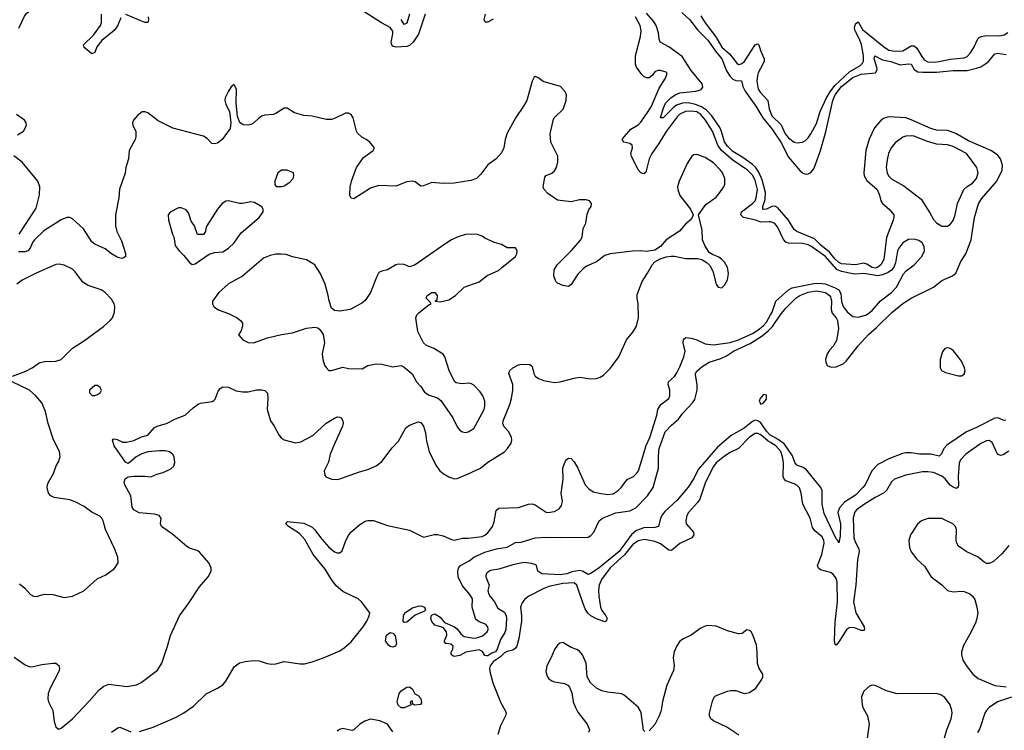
# Model space of a CAD drawing. Header units: inches. Extents: x 1839270 to 1929235, y 762242 to 910350.
# Tile 87 of 256: x 1894611 to 1901678, y 772566 to 777671. Entities that reach past the tile are written whole.
import ezdxf

# ---------------------------------------------------------------- set-up
doc = ezdxf.new("R2010")
doc.units = ezdxf.units.IN
doc.header["$MEASUREMENT"] = 0
doc.layers.add('B8797', color=7, linetype='Continuous')
doc.layers.add('B9707', color=7, linetype='Continuous')

msp = doc.modelspace()

# ---------------------------------------------------------------- linework, layer by layer
at = {"layer": 'B8797', "color": 5}
for points, elevation in [([(1894604.1, 777610), (1894644.7, 777695.3), (1894662.9, 777717.1), (1894728.3, 777770), (1894766.6, 777810), (1894779.7, 777850), (1894766.9, 777910), (1894750, 777938.4), (1894710, 777987.6), (1894650, 778029.7), (1894630, 778039.7), (1894556.9, 778056.9)], 520), ([(1897520.9, 777710), (1897472.8, 777567.2), (1897436.2, 777510), (1897410, 777485.2), (1897390, 777478.3), (1897313.6, 777473.6), (1897290, 777481.6), (1897282.1, 777490), (1897276.6, 777510), (1897289.9, 777570), (1897289.1, 777589.1), (1897270, 777615.3), (1897209, 777649), (1897070, 777737.5)], 480), ([(1895337.2, 777682.8), (1895314.2, 777625.8), (1895290, 777592.2), (1895200, 777520), (1895165, 777475), (1895150, 777434.5), (1895130, 777426), (1895074.7, 777470), (1895069.7, 777490), (1895141.1, 777558.9), (1895191.2, 777628.8), (1895199.6, 777650), (1895199.5, 777710)], 480), ([(1895532.6, 777690), (1895536.2, 777670), (1895530.3, 777650), (1895510, 777649.9), (1895372.9, 777707.1)], 480), ([(1897408.7, 777710), (1897390, 777645.8), (1897370, 777637.2), (1897350, 777671.3)], 460), ([(1898010, 777675.4), (1897970, 777652.8), (1897952.1, 777652.1), (1897943.6, 777670), (1897953.5, 777710)], 480), ([(1900000, 776217.7), (1899990, 776219.5), (1899930, 776216.9), (1899894.7, 776230), (1899806.6, 776250), (1899785.7, 776270), (1899792.2, 776290), (1899870.4, 776350), (1899888.6, 776370), (1899897.3, 776390), (1899906.5, 776450), (1899890, 776518.8), (1899870, 776552.8), (1899835.2, 776590), (1899730, 776661.5), (1899647.8, 776730), (1899621.6, 776770), (1899582.8, 776870), (1899532.8, 776950), (1899499.6, 776990), (1899470, 777009.3), (1899430, 777014.5), (1899390, 777010.7), (1899350, 776990.9), (1899330, 776972.1), (1899250, 776867.9), (1899199.4, 776780.6), (1899147.6, 776710), (1899130.1, 776670), (1899105.3, 776574.7), (1899090, 776563.1), (1899070, 776569.8), (1899050, 776591.1), (1899001.6, 776690), (1898998.2, 776710), (1899009.7, 776750), (1899007.8, 776770), (1898990, 776781.5), (1898947, 776790), (1898935.8, 776810), (1898948.4, 776830), (1898996.8, 776883.2), (1899050, 776915.6), (1899070, 776934.7), (1899122.7, 777010), (1899145.3, 777050), (1899201.4, 777178.6), (1899245.1, 777250), (1899256.2, 777276.2), (1899255.1, 777290), (1899250, 777294.5), (1899210, 777305.1), (1899190, 777305.1), (1899170, 777296.2), (1899150.3, 777269.7), (1899130, 777253.3), (1899110, 777252.6), (1899090, 777262), (1899076.1, 777276.1), (1899038.2, 777330), (1899031.4, 777351.4), (1899031.2, 777410), (1899066.9, 777550), (1899071.7, 777590), (1899063.4, 777630), (1899031.6, 777691.6)], 480), ([(1900000, 776324.8), (1899970, 776309.4), (1899950, 776306.8), (1899944.2, 776310), (1899944.6, 776330), (1899960.5, 776379.5), (1899965, 776430), (1899939.6, 776519.6), (1899915.7, 776575.7), (1899891.6, 776611.6), (1899870.9, 776630.9), (1899800.8, 776680.8), (1899730, 776723.1), (1899690, 776763.1), (1899670, 776792.8), (1899647.9, 776867.9), (1899635.1, 776895.1), (1899579.2, 776979.2), (1899540.8, 777020.8), (1899505.1, 777045.1), (1899461.3, 777061.3), (1899410, 777073.1), (1899369.1, 777070.9), (1899324.3, 777055.7), (1899301.6, 777038.4), (1899230, 776965.6), (1899210, 776965.2), (1899228.8, 777030), (1899245.9, 777070), (1899284.7, 777110), (1899314.8, 777130), (1899350, 777144.1), (1899463.1, 777156.9), (1899490, 777164.2), (1899501.1, 777170), (1899513, 777187), (1899509.8, 777210), (1899430, 777305), (1899365.7, 777405.7), (1899270, 777476.8), (1899207.1, 777510), (1899200.3, 777530), (1899196.1, 777576.1), (1899178.3, 777630), (1899159.8, 777659.8), (1899110, 777716.8)], 460), ([(1899362.2, 777722.2), (1899421, 777670), (1899476.9, 777596.9), (1899550, 777523.3), (1899604.1, 777444.1), (1899650.4, 777390), (1899684.2, 777304.2), (1899710, 777262), (1899730, 777242.3), (1899750, 777233.7), (1899790.6, 777230.6), (1899800.8, 777190), (1899817.6, 777157.6), (1899894.4, 777050), (1899945.4, 776965.4), (1900000, 776898.7)], 460), ([(1899498.6, 777698.6), (1899530, 777647.8), (1899607.2, 777547.2), (1899650, 777474), (1899705.1, 777425.1), (1899757.2, 777357.2), (1899770, 777349.2), (1899790, 777353), (1899810, 777368.5), (1899889.1, 777490), (1899910, 777496.1), (1899916.5, 777490), (1899927.6, 777450), (1899953.5, 777390), (1899953.4, 777373.4), (1899945.7, 777350), (1899911, 777290), (1899905.9, 777270), (1899900.8, 777230), (1899911.9, 777171.9), (1899925.3, 777150), (1899979.5, 777090), (1899990.8, 777029.2), (1900000, 777005.5)], 480), ([(1894572.1, 773092.1), (1894650, 773036.5), (1894683, 773023), (1894710, 773024), (1894770, 773039.1), (1894848.5, 773048.5), (1894870, 773047.7), (1894892.3, 773032.3), (1894897.1, 773010), (1894892.7, 772990), (1894830.4, 772870), (1894814.9, 772830), (1894812.8, 772792.8), (1894818, 772770), (1894848.5, 772708.5), (1894859.1, 772630), (1894870, 772592), (1894890, 772576), (1894910, 772582.8), (1894990, 772648.4), (1895110, 772774.9), (1895181.7, 772858.3), (1895215.2, 772884.8), (1895250, 772898.2), (1895381.4, 772881.4), (1895450, 772892.4), (1895484.2, 772910), (1895600.5, 772999.5), (1895631.4, 773048.6), (1895672, 773170), (1895692.6, 773247.4), (1895758.2, 773390), (1895823.3, 773476.7), (1895901.8, 773598.2), (1895963.6, 773670), (1895984.5, 773710), (1895986.6, 773730), (1895969.4, 773770), (1895904.4, 773844.4), (1895890, 773854.5), (1895830, 773874.5), (1895810, 773886.6), (1895710, 773972), (1895629.7, 774029.7), (1895620.9, 774050), (1895626, 774090), (1895612.7, 774110), (1895578.1, 774118.1), (1895468.5, 774128.5), (1895430, 774149), (1895418.7, 774170), (1895409.8, 774250), (1895366.6, 774330), (1895361.5, 774350), (1895367.9, 774372.1), (1895390, 774387.4), (1895427.9, 774392.1), (1895510, 774392.9), (1895552.3, 774387.7), (1895594.6, 774405.4), (1895641.7, 774418.3), (1895696.2, 774443.8), (1895717, 774463), (1895725.4, 774490), (1895719.1, 774530), (1895710, 774547), (1895686.5, 774566.5), (1895654.4, 774574.4), (1895615, 774575), (1895530, 774566), (1895487.9, 774552.1), (1895448.1, 774531.9), (1895410, 774496.2), (1895390, 774483.7), (1895370, 774492.3), (1895289.8, 774610), (1895277.2, 774650), (1895282, 774658), (1895290, 774660.7), (1895310, 774654.4), (1895350, 774636.5), (1895376.7, 774636.7), (1895430, 774648.8), (1895485.2, 774674.8), (1895530, 774685.7), (1895578, 774742), (1895605.6, 774754.4), (1895665.2, 774770), (1895730, 774803.8), (1895799, 774830), (1895856.2, 774883.8), (1895891.7, 774908.3), (1895910, 774915.5), (1895992.7, 774927.3), (1896005.6, 774934.4), (1896014.2, 774945.8), (1896036.6, 775003.4), (1896050, 775021), (1896070, 775034), (1896110, 775030.5), (1896166, 775006), (1896210, 774996.9), (1896250, 774996.5), (1896310, 775011.5), (1896350, 775012.9), (1896370, 775008.4), (1896388.9, 774988.9), (1896391.4, 774951.4), (1896387.2, 774870), (1896410.3, 774790.3), (1896435.4, 774755.4), (1896470, 774687.7), (1896487, 774667), (1896510, 774653.7), (1896590, 774630.3), (1896630, 774638.7), (1896715.1, 774684.9), (1896810, 774772.1), (1896870, 774808.9), (1896890, 774818), (1896910, 774816.4), (1896919.1, 774810), (1896930.3, 774790.3), (1896933.3, 774773.3), (1896928.8, 774750), (1896872, 774630), (1896840.2, 774550), (1896827, 774493), (1896797, 774430), (1896800.3, 774400.3), (1896807.8, 774387.8), (1896821.2, 774381.2), (1896850.3, 774370.3), (1896890, 774367.4), (1896910, 774371.8), (1897050, 774422.4), (1897110, 774439.1), (1897170, 774465.8), (1897210, 774497.3), (1897284.2, 774595.8), (1897330, 774642.8), (1897382, 774738), (1897410, 774758.9), (1897470, 774782), (1897490, 774776.5), (1897508.5, 774750), (1897522.8, 774702.8), (1897530, 774642.8), (1897550, 774568.4), (1897597.7, 774470), (1897627.2, 774430), (1897650, 774410.3), (1897690, 774386.7), (1897730, 774373.7), (1897750, 774376), (1897830, 774408.1), (1897918, 774450), (1897970, 774491.6), (1898090, 774567.4), (1898113, 774590), (1898139.6, 774630), (1898143.6, 774650), (1898141.3, 774670), (1898121.1, 774710), (1898087.3, 774747.3), (1898079.8, 774770), (1898082, 774790), (1898130, 774906), (1898141.3, 774950), (1898149.9, 775010), (1898149.9, 775049.9), (1898121.3, 775130), (1898129.6, 775150), (1898149.6, 775170), (1898190, 775191.5), (1898210, 775196), (1898273.3, 775193.3), (1898290, 775178.8), (1898300.8, 775130), (1898310.3, 775110), (1898334.5, 775094.5), (1898370, 775080.2), (1898450, 775064.3), (1898490, 775068.5), (1898590, 775096.9), (1898630, 775102.8), (1898710, 775091.3), (1898750, 775093.8), (1898777.3, 775102.7), (1898802, 775118), (1898852.6, 775167.4), (1898911.6, 775250), (1898965.6, 775370), (1899012.6, 775427.4), (1899038.6, 775470), (1899051.4, 775530), (1899050.7, 775630), (1899042.7, 775670), (1899042.7, 775697.3), (1899077.6, 775790), (1899117, 775850), (1899149.6, 775910.4), (1899169.5, 775930.5), (1899207, 775953), (1899250, 775967.7), (1899287.3, 775972.7), (1899310, 775972.4), (1899390, 775955.8), (1899475.2, 775955.2), (1899508.1, 775948.1), (1899545.2, 775925.2), (1899564.9, 775904.9), (1899584.9, 775864.9), (1899610, 775772), (1899624.7, 775750), (1899650, 775744.7), (1899670, 775764.7), (1899690, 775802), (1899696, 775830), (1899698, 775850), (1899692, 775890), (1899670, 775929), (1899650, 775949.2), (1899630, 775965.2), (1899583.7, 775983.7), (1899559.3, 775999.3), (1899527.8, 776047.8), (1899511.6, 776090), (1899510, 776158), (1899482, 776270), (1899536.2, 776343.8), (1899610, 776396.9), (1899630, 776418.9), (1899664.1, 776470), (1899672.4, 776490), (1899671.2, 776530), (1899654.8, 776570), (1899640.7, 776590), (1899590, 776642.1), (1899530, 776681.2), (1899470, 776702), (1899450, 776699.7), (1899434.9, 776690), (1899402.1, 776637.9), (1899343.8, 776510), (1899332.9, 776470), (1899334, 776450), (1899350, 776408.5), (1899424.9, 776310), (1899444.7, 776270), (1899438, 776250), (1899422.8, 776230), (1899390, 776200.9), (1899347.5, 776152.5), (1899250.7, 776090), (1899210, 776041.2), (1899170, 776016), (1899110, 776006.6), (1899070, 776011.5), (1899010, 776008), (1898850, 775989.7), (1898810, 775976.4), (1898750, 775931.2), (1898680.2, 775899.8), (1898656.7, 775883.3), (1898616.7, 775843.3), (1898570, 775768.7), (1898550, 775755.3), (1898510, 775761.2), (1898470, 775779), (1898459, 775790), (1898445.2, 775830), (1898446, 775874), (1898468.7, 775910), (1898570, 776010.6), (1898638.3, 776090), (1898648, 776110), (1898654.7, 776170), (1898675.1, 776210), (1898685.1, 776274.9), (1898695.5, 776304.5), (1898711.6, 776330), (1898715.1, 776350), (1898701.2, 776370), (1898675.8, 776375.8), (1898630, 776375.8), (1898570, 776362.8), (1898470, 776374.5), (1898401, 776421), (1898374.7, 776450), (1898368.6, 776468.6), (1898381.1, 776538.9), (1898390, 776551.7), (1898430, 776569.1), (1898450, 776584.6), (1898462.7, 776610), (1898474, 776650), (1898473.3, 776690), (1898423.9, 776790), (1898419.1, 776850), (1898443.5, 776956.5), (1898451.8, 776970), (1898512.2, 777027.8), (1898533.3, 777090), (1898535.1, 777130), (1898529.6, 777149.6), (1898492.7, 777190), (1898367.3, 777227.3), (1898330, 777255.3), (1898310, 777262), (1898302.8, 777257.2), (1898290, 777228), (1898250.4, 777090), (1898228.2, 777050), (1898171.5, 776968.5), (1898110, 776856), (1898096, 776810), (1898084.9, 776750), (1898070, 776713.2), (1898030, 776672), (1897970, 776629.2), (1897919.9, 776560.1), (1897890.3, 776529.7), (1897850, 776515.6), (1897730, 776496.2), (1897650, 776494.7), (1897570, 776502), (1897510, 776476.4), (1897490, 776474), (1897450, 776505.3), (1897430, 776511.7), (1897390, 776506.6), (1897310, 776474.8), (1897190, 776480.4), (1897130, 776459.7), (1897010, 776382.7), (1896990, 776389), (1896979.5, 776410), (1896982, 776470), (1896991.5, 776510), (1897028, 776610), (1897078.9, 776681.1), (1897149, 776730), (1897157.2, 776750), (1897124, 776790), (1897099, 776810), (1897066.9, 776826.9), (1897036, 776856), (1897028, 776870), (1897005.4, 776965.4), (1896990, 776989.2), (1896970, 776999.3), (1896950, 776998), (1896870, 776960.5), (1896850, 776954.3), (1896810, 776952.8), (1896710, 776977.6), (1896650, 776982.7), (1896582.7, 777002.7), (1896530, 777036), (1896510, 777036), (1896450, 776997), (1896431.3, 776990), (1896370, 776985.1), (1896350, 776977), (1896330, 776964.5), (1896290, 776927.6), (1896270, 776917.6), (1896250, 776911.8), (1896214.8, 776914.8), (1896192.1, 776932.1), (1896174.8, 776974.8), (1896165.6, 777074.4), (1896168.4, 777168.4), (1896150, 777206), (1896130, 777188), (1896110, 777158), (1896086, 777110), (1896082.8, 777090), (1896090, 777062), (1896116, 777010), (1896127.3, 776930), (1896122.8, 776890), (1896064.9, 776810), (1896030, 776784.7), (1896010, 776779.6), (1895990, 776782), (1895957.7, 776817.7), (1895930, 776834), (1895710.8, 776890.8), (1895605.1, 776945.1), (1895530, 777002), (1895510, 777009), (1895490, 777008.7), (1895457.5, 776982.5), (1895427.3, 776950), (1895420.7, 776930), (1895424, 776910), (1895444.9, 776870), (1895444.9, 776830), (1895440.5, 776810), (1895397.1, 776730), (1895393, 776670), (1895372.4, 776610), (1895367.9, 776567.9), (1895327.7, 776452.3), (1895322.3, 776390), (1895298, 776270), (1895299.5, 776190), (1895308.7, 776150), (1895341.6, 776081.6), (1895370, 775992), (1895370.4, 775969.6), (1895359.3, 775960.7), (1895343.5, 775956.5), (1895310, 775966), (1895270, 775989.6), (1895225.6, 776025.6), (1895150, 776057.4), (1895130, 776074.7), (1895070, 776168.3), (1894990, 776240.4), (1894970, 776249.8), (1894950, 776249.8), (1894910, 776233.8), (1894784.9, 776155.1), (1894718.5, 776090), (1894704.4, 776070), (1894686.5, 776030), (1894670.1, 776009.9), (1894650, 776004), (1894602.3, 776002.2)], 520), ([(1894596.6, 776843.4), (1894638, 776870), (1894660.9, 776910), (1894658, 776930), (1894645.2, 776950), (1894589.2, 776990)], 520), ([(1894606.5, 776130), (1894730, 776316.4), (1894753.3, 776413.3), (1894756.4, 776470), (1894742, 776510), (1894630, 776647.7), (1894570, 776692.4)], 520), ([(1894559, 775110), (1894655, 775145), (1894700.9, 775170), (1894750, 775205.5), (1894790, 775215.5), (1894870, 775219.1), (1894910, 775230.8), (1894989.7, 775310.3), (1895070, 775360.5), (1895212.4, 775467.6), (1895259.5, 775510), (1895277, 775530), (1895292, 775570), (1895295.1, 775610), (1895289.3, 775630), (1895270, 775664), (1895225.2, 775710), (1895197.2, 775730), (1895102.3, 775762.3), (1895064.2, 775784.2), (1895010, 775859.5), (1894990, 775879.5), (1894930, 775907), (1894893.8, 775913.8), (1894870, 775911.6), (1894730, 775849.7), (1894630, 775799.4), (1894590.2, 775770)], 540), ([(1895470, 772557.3), (1895569.9, 772590.1), (1895730, 772658.3), (1895790, 772692.9), (1895859.1, 772740.9), (1895950.7, 772829.3), (1896032, 772870), (1896070, 772894.4), (1896090, 772919.1), (1896150, 773021.6), (1896190, 773052), (1896230, 773062), (1896290, 773068.5), (1896330, 773064.6), (1896386.5, 773046.5), (1896420.7, 773040.7), (1896450, 773043.3), (1896510, 773061.4), (1896624.1, 773044.1), (1896655, 773045), (1896710, 773058.6), (1896792.4, 773087.6), (1896910, 773137.4), (1896940.7, 773159.3), (1896990, 773202.6), (1897077, 773310), (1897101.5, 773350), (1897120.5, 773390), (1897124.5, 773410), (1897063.6, 773490), (1897040.7, 773510), (1896930, 773562.8), (1896883.4, 773603.4), (1896848.9, 773648.9), (1896804.1, 773724.1), (1896717.3, 773830), (1896656.7, 773936.7), (1896619.4, 773979.4), (1896540.5, 774030), (1896522.4, 774050), (1896530, 774066.8), (1896650, 774054.7), (1896710, 774025.3), (1896727.1, 774010), (1896778.9, 773938.9), (1896830, 773882.3), (1896869.6, 773849.6), (1896890, 773840.2), (1896910, 773840.2), (1896925, 773855), (1896951, 773930), (1896970, 773966.5), (1896988.7, 773990), (1897050, 774041.5), (1897090, 774067.8), (1897110, 774074.6), (1897150, 774072.4), (1897250, 774036.9), (1897410, 774005.2), (1897510, 773954.9), (1897586.5, 773973.5), (1897610, 773973.4), (1897650, 773963.2), (1897710, 773936.5), (1897730, 773932.4), (1897790, 773946.7), (1897830, 773946.7), (1897930, 773958.9), (1897950, 773967.6), (1897970, 773984.2), (1898004.8, 774030), (1898017.1, 774062.9), (1898030, 774145.5), (1898050, 774161.2), (1898190, 774166), (1898264, 774190), (1898290, 774192.8), (1898310, 774187.2), (1898390, 774132.4), (1898402, 774130), (1898450, 774138), (1898482.9, 774157.1), (1898499.5, 774180.5), (1898506.9, 774210), (1898496.2, 774270), (1898511.4, 774370), (1898510, 774450.8), (1898530, 774507.7), (1898550, 774522.4), (1898570, 774518.4), (1898590, 774494.9), (1898615.9, 774450), (1898670, 774330.4), (1898699.1, 774299.1), (1898730, 774280.3), (1898771.1, 774268.9), (1898830, 774260.2), (1898870, 774265.8), (1898907.6, 774290), (1898930, 774312.4), (1898970, 774367), (1899017.4, 774390), (1899038.7, 774410), (1899051.7, 774430), (1899106.7, 774613.3), (1899133, 774670), (1899153.5, 774730), (1899184.2, 774830), (1899191.2, 774870), (1899213.7, 774906.3), (1899269.6, 774950), (1899277.3, 774970), (1899276.1, 775010), (1899265.6, 775050), (1899267.4, 775070), (1899310, 775107.1), (1899326.9, 775133.1), (1899350, 775177.3), (1899378.3, 775250), (1899386.2, 775290), (1899373.2, 775350), (1899374.8, 775370), (1899380.8, 775379.2), (1899393.2, 775386.8), (1899430, 775382.4), (1899470.5, 775370.5), (1899530, 775343.3), (1899590, 775334.7), (1899710, 775353.2), (1899768.9, 775370), (1899870, 775416.1), (1899910, 775440.8), (1899950, 775473.6), (1899970, 775496.9), (1900000, 775549.6)], 480), ([(1900000, 774687.6), (1899995.8, 774690), (1899970, 774714.7), (1899930, 774774.1), (1899910, 774789.4), (1899890, 774793.7), (1899870, 774784.6), (1899810, 774737.8), (1899716.7, 774683.3), (1899618.7, 774601.2), (1899480.6, 774439.4), (1899450, 774375.5), (1899410, 774313.3), (1899330, 774220.3), (1899241.7, 774138.3), (1899223.8, 774116.2), (1899210.1, 774090), (1899196.5, 774030), (1899170, 774022.8), (1899090, 774021.7), (1899037.9, 774002.1), (1899005.5, 773974.5), (1898913.5, 773850), (1898770, 773734.7), (1898710, 773692.3), (1898690, 773685.3), (1898650, 773708.9), (1898630, 773714.8), (1898575.7, 773704.3), (1898538, 773690), (1898490, 773683.7), (1898358, 773690), (1898329.4, 773710), (1898321.2, 773750), (1898315.6, 773755.6), (1898285.4, 773765.4), (1898230, 773771.9), (1898150, 773756.2), (1898050, 773723.1), (1897990, 773715.4), (1897970, 773702.9), (1897960.3, 773690), (1897956, 773670), (1897979.5, 773610), (1897971.8, 773570), (1897975.6, 773550), (1897987.6, 773527.6), (1898018.5, 773490), (1898044, 773444), (1898090, 773416.3), (1898102.4, 773390), (1898106, 773370), (1898101.3, 773290), (1898093.7, 773270), (1898061, 773219), (1898037.8, 773150), (1898026, 773130), (1897999, 773121), (1897970, 773102.2), (1897962.6, 773102.6), (1897950, 773105.1), (1897933.6, 773133.6), (1897910, 773145), (1897812.3, 773127.7), (1897770, 773103.7), (1897730, 773097.2), (1897720.9, 773100.9), (1897708, 773110), (1897708.7, 773128.7), (1897719, 773150), (1897722, 773170), (1897704.7, 773184.7), (1897669.3, 773189.3), (1897661.2, 773201.2), (1897659, 773210), (1897676, 773250), (1897674.8, 773274.8), (1897650, 773304), (1897590, 773322), (1897568.7, 773348.7), (1897562.4, 773370), (1897566.6, 773393.4), (1897590, 773402.4), (1897630, 773379), (1897660.7, 773340.7), (1897732.4, 773310), (1897750, 773295.3), (1897778.4, 773258.4), (1897801, 773241), (1897870, 773228.5), (1897890, 773230.3), (1897933.7, 773246.3), (1897965.4, 773274.6), (1897973.3, 773290), (1897971.5, 773310), (1897955.1, 773330), (1897910, 773344.6), (1897890, 773359), (1897882.7, 773370), (1897858.8, 773450), (1897860.6, 773510), (1897842, 773542), (1897790, 773605.3), (1897757.4, 773670), (1897755.3, 773710), (1897760.4, 773730), (1897775.1, 773750), (1897836.2, 773783.8), (1897869.8, 773810), (1897950, 773846.7), (1898032.3, 773870), (1898110, 773883.2), (1898170, 773914.6), (1898210, 773918), (1898310, 773948.9), (1898390, 773954.9), (1898490, 773951.3), (1898690, 773954.6), (1898710, 773966.7), (1898731.5, 773990), (1898769.3, 774070), (1898794, 774090), (1898890, 774127.9), (1898990, 774142.3), (1899034.3, 774165.7), (1899116.8, 774250), (1899158.2, 774310), (1899196.9, 774450), (1899195.3, 774535.3), (1899201, 774590), (1899244.2, 774710), (1899290, 774759), (1899339.6, 774800.4), (1899370, 774844.4), (1899441, 774919), (1899456.8, 774943.2), (1899473, 775010), (1899473, 775050), (1899461.3, 775118.7), (1899461.3, 775130), (1899470, 775147.3), (1899510, 775179.3), (1899559.3, 775210), (1899642.3, 775237.7), (1899683.5, 775256.5), (1899734.8, 775290), (1899854.9, 775345.1), (1899939.4, 775400.6), (1899984, 775436), (1900000, 775452.4)], 460), ([(1894610, 773619.5), (1894648.4, 773588.4), (1894690, 773541.3), (1894710, 773528.9), (1894730, 773528.8), (1894790, 773543.7), (1894850, 773542.4), (1894930, 773521.6), (1894990.9, 773529.1), (1895072.1, 773567.9), (1895166.2, 773653.8), (1895230, 773683.7), (1895290.8, 773729.2), (1895317.4, 773770), (1895314.7, 773810), (1895292.3, 773872.3), (1895228.2, 774010), (1895211.3, 774070), (1895200.7, 774090), (1895185.3, 774105.3), (1895130, 774133), (1895074.9, 774174.9), (1895010, 774207.4), (1894970, 774222.2), (1894858.5, 774238.5), (1894835.1, 774250), (1894817.6, 774270), (1894807.6, 774310), (1894811.8, 774330), (1894818.4, 774350), (1894854.5, 774410), (1894873.6, 774466.4), (1894890, 774494), (1894902, 774530), (1894897.2, 774570), (1894853.2, 774653.2), (1894814.7, 774770), (1894795.9, 774855.9), (1894770, 774918), (1894726, 774970), (1894681.6, 775010), (1894557.2, 775070)], 540), ([(1900000, 774632.9), (1899983.2, 774643.2), (1899930, 774687.9), (1899910, 774699.2), (1899890, 774697.4), (1899850, 774671.3), (1899770.1, 774589.9), (1899710, 774562), (1899670, 774536.5), (1899610, 774487.5), (1899590, 774460.3), (1899532.5, 774350), (1899492.3, 774227.7), (1899476.3, 774203.7), (1899410.2, 774130), (1899399.6, 774110), (1899391.6, 774070), (1899395.6, 774050), (1899446.5, 773990), (1899449.1, 773970), (1899435.6, 773950), (1899350, 773907.7), (1899290, 773858.6), (1899270, 773860.6), (1899210, 773906.8), (1899170, 773922.4), (1899096.1, 773936.1), (1899050, 773928.2), (1899010, 773898.9), (1898952.7, 773827.3), (1898850, 773734.5), (1898786.3, 773650), (1898771.1, 773610), (1898765.7, 773574.3), (1898767.1, 773530), (1898779.8, 773450), (1898788.2, 773428.2), (1898817.6, 773390), (1898827.2, 773370), (1898820.7, 773350), (1898810, 773346.4), (1898750, 773367.9), (1898710, 773389.5), (1898689.1, 773409.1), (1898670, 773438.3), (1898649.5, 773490), (1898610.8, 773610), (1898590, 773625.4), (1898510, 773620.5), (1898410, 773600.6), (1898373.7, 773586.3), (1898264.7, 773530), (1898233.1, 773506.9), (1898217.2, 773482.8), (1898205, 773450), (1898212.9, 773390), (1898212.4, 773350), (1898194.4, 773225.7), (1898178.5, 773170), (1898166.3, 773153.7), (1898150, 773142), (1898110, 773132.2), (1898090, 773122.3), (1898063.2, 773096.8), (1898010, 773058.9), (1897987.5, 773030), (1897983.6, 773010), (1897986.1, 772990), (1898007.3, 772907.3), (1898065.1, 772765.1), (1898095.8, 772710), (1898102.4, 772690), (1898098.7, 772670), (1898061.5, 772598.5), (1898042.7, 772537.3)], 480), ([(1899771.7, 772531.7), (1899687, 772590), (1899590, 772635.1), (1899571.3, 772650), (1899561.7, 772670), (1899562.7, 772690), (1899583.5, 772776.5), (1899595.3, 772804.7), (1899605.4, 772814.6), (1899690, 772848.9), (1899713.5, 772853.5), (1899750, 772851.8), (1899810, 772830.3), (1899850, 772837.8), (1899894.7, 772870), (1899935.6, 772930), (1899943.7, 772950), (1899943.7, 772970), (1899918, 773010), (1899905.8, 773045.8), (1899905.1, 773130), (1899898.9, 773178.9), (1899872.4, 773252.4), (1899857.5, 773277.5), (1899850, 773284.5), (1899830, 773287.6), (1899797.1, 773262.9), (1899770, 773259.7), (1899690, 773280.5), (1899610, 773315.1), (1899550, 773318.5), (1899530, 773315.1), (1899499.2, 773300.8), (1899430.3, 773250), (1899375.5, 773224.5), (1899350, 773206), (1899326.5, 773173.5), (1899307.2, 773130), (1899301.6, 773090), (1899307.6, 773030), (1899304.5, 772995.5), (1899255.8, 772890), (1899225.7, 772774.3), (1899214.4, 772710), (1899200.4, 772670), (1899170, 772607.4), (1899130, 772561.7)], 520), ([(1899096.9, 772556.9), (1899087.7, 772567.7), (1899071, 772691), (1899065.3, 772710), (1899050, 772733.5), (1898950, 772818.9), (1898930, 772829.7), (1898830, 772839.7), (1898790, 772849.7), (1898749.8, 772869.8), (1898707.4, 772907.4), (1898684.4, 772950), (1898678, 773050), (1898650, 773109.5), (1898630, 773134), (1898610, 773146.9), (1898570, 773161), (1898510, 773197), (1898487, 773193), (1898470, 773178), (1898450, 773146.6), (1898426, 773090), (1898393.6, 773030), (1898386.5, 772990), (1898395.9, 772955.9), (1898410, 772935.8), (1898430, 772920.9), (1898450, 772913.8), (1898522.4, 772902.4), (1898546, 772890), (1898557.3, 772877.3), (1898575, 772835), (1898584.7, 772770), (1898599.7, 772730), (1898617.5, 772697.5), (1898683.2, 772610), (1898700.3, 772570), (1898694.4, 772550)], 520), ([(1897290, 772555.8), (1897250, 772610.6), (1897195, 772635), (1897130, 772647.1), (1897087.6, 772632.4), (1897052.9, 772610), (1897010, 772570.9), (1896994.7, 772565.3), (1896930, 772579.1), (1896906.7, 772573.3), (1896890, 772559.9)], 480), ([(1895270, 772552.9), (1895315.8, 772584.2), (1895330, 772588.1), (1895410, 772556.1)], 480)]:
    msp.add_lwpolyline(points, dxfattribs=dict(at, elevation=elevation))
for points, elevation in [([(1896530, 776589), (1896490, 776588.7), (1896464.7, 776570), (1896442, 776510), (1896443.6, 776483.6), (1896452.7, 776472.7), (1896490, 776472), (1896510, 776478), (1896550, 776504.7), (1896574, 776530), (1896579, 776550), (1896575.3, 776570)], 540), ([(1896110, 776369.3), (1896090, 776366), (1896064.9, 776350), (1896030.4, 776310), (1895955.5, 776190), (1895946.8, 776170), (1895944.7, 776150), (1895930, 776128), (1895887.3, 776127.3), (1895865.2, 776190), (1895842.4, 776222.4), (1895823.2, 776283.2), (1895805.6, 776305.6), (1895770, 776319), (1895750, 776319), (1895690.9, 776289.1), (1895678, 776270), (1895678.8, 776230), (1895707.7, 776130), (1895717.3, 776110), (1895728.1, 776048.1), (1895756, 776010), (1895790, 775978), (1895830, 775926), (1895850, 775911.3), (1895870, 775916), (1895970, 775985.5), (1896010, 775999.1), (1896070, 776003.8), (1896110, 776028.4), (1896150, 776068.2), (1896201.5, 776138.5), (1896329.2, 776250), (1896358, 776290), (1896358, 776310), (1896350, 776326), (1896296.4, 776356.4), (1896270, 776362), (1896210.7, 776349.3), (1896190, 776349.2)], 540), ([(1897890, 776129.4), (1897810, 776127.3), (1897750, 776109.6), (1897710, 776089.6), (1897662.2, 776057.8), (1897450, 775909.6), (1897410, 775896), (1897370, 775912.3), (1897330, 775914.5), (1897310, 775909.4), (1897250, 775873.2), (1897210, 775865.2), (1897190, 775854), (1897174.2, 775825.8), (1897128.9, 775710), (1897090, 775654), (1897066.1, 775633.9), (1896982, 775590), (1896910, 775577.6), (1896870, 775582), (1896850, 775599), (1896831.2, 775651.2), (1896825.4, 775690), (1896802.6, 775770), (1896767.6, 775850), (1896730, 775909.3), (1896670, 775945.2), (1896570, 775966.6), (1896522.9, 775982.9), (1896487.5, 775987.5), (1896450, 775986), (1896410, 775978), (1896362.2, 775957.8), (1896210, 775829.6), (1896110, 775773.6), (1896040.7, 775710), (1895994, 775650), (1895994, 775630), (1896004, 775610), (1896018.3, 775598.3), (1896043.1, 775583.1), (1896110, 775560.4), (1896171, 775530), (1896196, 775510), (1896210.8, 775490), (1896211, 775470), (1896198, 775430), (1896182, 775410), (1896183.6, 775403.6), (1896212, 775370), (1896250, 775351), (1896290, 775350.8), (1896390, 775385.5), (1896491.4, 775408.6), (1896570, 775420.3), (1896670, 775454), (1896730, 775461.6), (1896750, 775456.3), (1896764.7, 775444.7), (1896788.3, 775408.3), (1896798, 775350), (1896783, 775270), (1896787.7, 775230), (1896798.8, 775190), (1896810, 775171.3), (1896830, 775151.3), (1896850, 775151), (1896930, 775176), (1896970, 775166), (1897070, 775162.8), (1897110, 775186), (1897170, 775198.8), (1897210, 775197.3), (1897290, 775177.3), (1897350, 775186), (1897370, 775176), (1897427.9, 775127.9), (1897459.1, 775070), (1897490, 775036.3), (1897516.2, 774996.2), (1897550, 774974.9), (1897610, 774953.4), (1897634.6, 774934.6), (1897718.9, 774810), (1897750, 774745.5), (1897770, 774723), (1897790, 774710.5), (1897810, 774706), (1897830, 774710.6), (1897870, 774734.8), (1897945.1, 774870), (1897950, 774894), (1897949.7, 774930), (1897936.3, 774970), (1897917, 774997), (1897870, 775046.6), (1897850, 775058), (1897830, 775060.9), (1897790, 775055.1), (1897770, 775057), (1897743.3, 775063.3), (1897732, 775072), (1897694.5, 775150), (1897662, 775250), (1897650, 775269.2), (1897582.7, 775310), (1897530, 775329.5), (1897509.6, 775350), (1897469.6, 775430), (1897454, 775530), (1897462, 775550), (1897475.4, 775564.6), (1897550, 775624.4), (1897564, 775630), (1897560.4, 775640.4), (1897527.6, 775670), (1897534.5, 775690), (1897570, 775710.2), (1897590, 775711.6), (1897608, 775690), (1897604.7, 775655.3), (1897594, 775650), (1897630, 775643), (1897690, 775658.3), (1897739.6, 775690), (1897801.2, 775750), (1897910, 775788.8), (1897967.3, 775832.7), (1898046.6, 775870), (1898070, 775887.2), (1898169.5, 775970), (1898179.6, 775990), (1898182, 776010), (1898170, 776032.3), (1898110, 776032.7), (1898070, 776055.1), (1898018, 776070), (1897950, 776102), (1897930, 776116)], 540), ([(1895170, 775042), (1895150, 775042), (1895112, 775010), (1895112, 774990), (1895131.6, 774971.6), (1895150, 774971.3), (1895170, 774978), (1895188, 774990), (1895198, 775010), (1895188, 775030)], 540), ([(1899950, 774977.7), (1899924.4, 774950), (1899918.7, 774930), (1899930, 774908.7), (1899950, 774918.7), (1899970, 774944.4), (1899970, 774973)], 460), ([(1897370, 773342), (1897364, 773350), (1897365.2, 773390), (1897375.3, 773410), (1897430, 773446), (1897470, 773459.1), (1897490, 773460.5), (1897516, 773450), (1897524.7, 773430), (1897517.3, 773422.7), (1897450, 773394), (1897390, 773342.7)], 460), ([(1897290, 773162.9), (1897270, 773167.8), (1897257.7, 773177.7), (1897237.6, 773210), (1897243.5, 773250), (1897270, 773268.9), (1897290, 773265.5), (1897305.3, 773245.3), (1897314.8, 773190), (1897308, 773172)], 460), ([(1897447.6, 772747.6), (1897434, 772754), (1897430, 772778), (1897423.6, 772776.4), (1897414, 772770), (1897422, 772750), (1897370, 772727.4), (1897348.3, 772728.3), (1897326.9, 772746.9), (1897321.3, 772770), (1897324.2, 772790), (1897335.6, 772830), (1897349.8, 772850.2), (1897390, 772875.5), (1897410, 772878), (1897430, 772862.8), (1897447.7, 772827.7), (1897470, 772815.5), (1897490, 772795.5), (1897494.9, 772765.1), (1897487.3, 772752.7)], 460)]:
    msp.add_lwpolyline(points, close=True, dxfattribs=dict(at, elevation=elevation))
at = {"layer": 'B9707', "color": 5}
for points, elevation in [([(1900000, 777005.5), (1900010, 776979.8), (1900075.4, 776915.4), (1900105.3, 776850), (1900130, 776821.7), (1900170, 776791.9), (1900190, 776787.1), (1900230, 776791.3), (1900250, 776802.8), (1900270, 776821.5), (1900290, 776850.2), (1900330, 776924), (1900356, 777010), (1900402.5, 777110), (1900427.1, 777152.9), (1900462.2, 777197.8), (1900570, 777297.3), (1900640.6, 777339.4), (1900660.8, 777359.2), (1900666.6, 777373.4), (1900667.3, 777410), (1900651.9, 777491.9), (1900636.5, 777536.5), (1900606.3, 777590), (1900602.5, 777610), (1900610, 777640.3), (1900630, 777654), (1900660.9, 777600.9), (1900810, 777477.1), (1900850, 777451.9), (1900890, 777444.3), (1900950, 777446.7), (1901010, 777482.2), (1901030, 777483.5), (1901050, 777465.5), (1901085, 777405), (1901103.3, 777383.3), (1901130, 777368.7), (1901174.1, 777365.9), (1901210.9, 777369.1), (1901290, 777387.5), (1901390, 777396.1), (1901410, 777406.8), (1901432.2, 777430), (1901458.1, 777470), (1901487.8, 777532.2), (1901498, 777542), (1901510.5, 777549.5), (1901550, 777557.7), (1901644.2, 777555.8), (1901677, 777563), (1901702.6, 777577.4)], 480), ([(1900000, 776898.7), (1900010, 776886.4), (1900074.2, 776790), (1900130, 776683.2), (1900210, 776588.1), (1900230, 776571.3), (1900250, 776562), (1900270, 776562.8), (1900290, 776573.4), (1900310, 776598.2), (1900323.6, 776630), (1900358.9, 776730), (1900395.8, 776864.2), (1900446.2, 777090), (1900464.9, 777130), (1900509.1, 777190.9), (1900590, 777255.6), (1900650, 777278.5), (1900753.2, 777290), (1900764.2, 777310), (1900762.7, 777330), (1900744.2, 777390), (1900748.2, 777411.8), (1900802.4, 777382.4), (1900864.4, 777370), (1900930, 777346.2), (1900990, 777354.7), (1901010, 777350.2), (1901031.8, 777311.8), (1901056.9, 777296.9), (1901090, 777292.7), (1901190, 777293.3), (1901310, 777305.5), (1901410, 777305.7), (1901478.5, 777321.5), (1901510, 777332.7), (1901545.2, 777354.8), (1901566.4, 777373.6), (1901610, 777426.3), (1901630, 777431.2), (1901690, 777419.7)], 460), ([(1900000, 775452.4), (1900013.6, 775466.4), (1900070, 775549.4), (1900110, 775598.6), (1900181.5, 775670), (1900210.8, 775690), (1900270, 775714.6), (1900330, 775722.3), (1900394.5, 775710), (1900422, 775690), (1900430, 775678.9), (1900437.2, 775650), (1900434, 775590), (1900443.5, 775563.5), (1900470.1, 775530), (1900479.5, 775510), (1900487, 775450), (1900474.4, 775365.6), (1900452.9, 775327.1), (1900424, 775296), (1900407.1, 775270), (1900395.6, 775230), (1900397.1, 775210), (1900407.4, 775187.4), (1900435.6, 775175.6), (1900470, 775177.4), (1900521.2, 775198.8), (1900542.2, 775217.8), (1900630, 775329.2), (1900703.1, 775410), (1900760.6, 775459.4), (1900870, 775568.1), (1900950, 775631.8), (1901010, 775670.2), (1901170, 775750.2), (1901230, 775797.8), (1901306.9, 775830), (1901330, 775849.3), (1901366.4, 775933.6), (1901402.1, 775990), (1901439.5, 776090), (1901465, 776250), (1901493.1, 776346.9), (1901515.2, 776384.8), (1901624.3, 776510), (1901661.9, 776590), (1901665.5, 776625.5), (1901650.5, 776670.5), (1901633.6, 776693.6), (1901613.5, 776710), (1901580.4, 776730), (1901420.8, 776800.8), (1901330, 776853.6), (1901270, 776874.6), (1901190, 776878), (1901150, 776888.2), (1901010, 776951.9), (1900970, 776965.1), (1900847.1, 776972.9), (1900810, 776960.5), (1900790, 776945.1), (1900746.3, 776893.7), (1900707.5, 776812.5), (1900683.8, 776730), (1900668.5, 776571.5), (1900671.8, 776550), (1900690, 776515.3), (1900764.2, 776450), (1900781.7, 776410), (1900791.7, 776370), (1900804.2, 776350), (1900852, 776310), (1900884.6, 776270), (1900885.5, 776250), (1900879.7, 776230), (1900833, 776107), (1900812.5, 775947.5), (1900790.8, 775909.2), (1900770, 775893.6), (1900750, 775887), (1900729.5, 775889.5), (1900690, 775915), (1900670, 775921.6), (1900610, 775909), (1900510, 775917.4), (1900490, 775926.7), (1900464.4, 775950), (1900422, 776002), (1900359.9, 776050), (1900315.5, 776095.5), (1900189.3, 776149.3), (1900170, 776163.2), (1900128.3, 776230), (1900050, 776322.7), (1900030, 776331.6), (1900010, 776329.9), (1900000, 776324.8)], 460), ([(1900000, 775549.6), (1900011.6, 775570), (1900038.5, 775650), (1900129.1, 775730.9), (1900155.1, 775744.9), (1900310, 775776.5), (1900350, 775779.2), (1900392.5, 775772.5), (1900464, 775744), (1900489.4, 775729.4), (1900504.4, 775704.4), (1900510, 775647.3), (1900522.3, 775610), (1900550, 775571.6), (1900590, 775538.3), (1900630, 775535), (1900687.6, 775550), (1900730, 775582.9), (1900788.3, 775651.7), (1900869, 775710), (1900905, 775750), (1900954.6, 775845.4), (1900974.1, 775865.9), (1901030.7, 775909.3), (1901085.6, 775970), (1901105.6, 776010), (1901102.7, 776042.7), (1901088.2, 776068.2), (1901065.1, 776085.1), (1901030, 776094), (1900990, 776092.4), (1900950, 776068.2), (1900919.6, 776030), (1900910.2, 776009.8), (1900896.7, 775923.3), (1900885.8, 775894.2), (1900867.5, 775872.5), (1900844.4, 775855.6), (1900802.4, 775837.6), (1900770, 775831.3), (1900670, 775847), (1900610, 775842.2), (1900590, 775844.7), (1900510, 775862), (1900476.5, 775876.4), (1900394.5, 775970), (1900290, 776044.3), (1900270, 776053.4), (1900230, 776062), (1900130, 776065.2), (1900110, 776072.3), (1900092.3, 776092.3), (1900050, 776183), (1900030, 776206), (1900015, 776215), (1900000, 776217.7)], 480), ([(1901687.5, 774792.5), (1901670, 774794), (1901630.9, 774810.9), (1901610, 774807.4), (1901478.7, 774741.3), (1901405.6, 774710), (1901264.9, 774615.1), (1901243.8, 774590), (1901227, 774552.9), (1901210, 774535.3), (1901150, 774549.9), (1901070, 774549.5), (1901010, 774559), (1900970, 774559.4), (1900945.9, 774554.1), (1900850, 774516.1), (1900770, 774475.8), (1900726.8, 774430), (1900678, 774330), (1900661.5, 774310), (1900610, 774256.3), (1900530, 774205), (1900494.3, 774165.7), (1900483.4, 774130), (1900501.1, 774050), (1900499.4, 773960.6), (1900490, 773912.7), (1900482.6, 773930), (1900470, 773941.7), (1900383.9, 774123.9), (1900370.8, 774190), (1900370.8, 774290), (1900360.3, 774310), (1900257.8, 774437.8), (1900233.8, 774453.8), (1900189.3, 774470), (1900174.9, 774490), (1900157.9, 774537.9), (1900100.7, 774620.7), (1900055.6, 774655.6), (1900000, 774687.6)], 460), ([(1901710, 774572.5), (1901670, 774546.2), (1901650, 774540.9), (1901629.8, 774550), (1901590, 774633), (1901570, 774647.2), (1901550, 774646.6), (1901510, 774626.6), (1901401.7, 774550), (1901364.5, 774510), (1901354.9, 774485.1), (1901347.5, 774390), (1901350, 774328.7), (1901346.7, 774313.3), (1901335.6, 774304.4), (1901310, 774312.5), (1901290, 774327), (1901252.2, 774372.2), (1901230, 774391.5), (1901170, 774418.6), (1901130, 774423.9), (1901090, 774422.2), (1900970, 774399.8), (1900888.7, 774371.3), (1900868.1, 774351.9), (1900832.2, 774290), (1900811.2, 774268.8), (1900750, 774238.9), (1900674.2, 774190), (1900617.8, 774150), (1900603, 774130), (1900592.5, 774090), (1900599, 773950), (1900610, 773915.8), (1900633.5, 773870), (1900636.8, 773850), (1900625.1, 773790), (1900612.8, 773610), (1900594.4, 773490), (1900611.1, 773410), (1900670.8, 773310), (1900674.2, 773290), (1900670, 773282.4), (1900650, 773282.9), (1900601.6, 773301.6), (1900570, 773306.1), (1900547.3, 773292.7), (1900490, 773202), (1900470, 773179.3), (1900463.3, 773183.3), (1900458.5, 773210), (1900463.2, 773343.2), (1900480.4, 773490), (1900477.1, 773630), (1900470, 773656.4), (1900450, 773687.8), (1900430, 773700.2), (1900358.8, 773718.8), (1900344, 773730), (1900338, 773750), (1900369, 773830), (1900384.1, 773910), (1900382.9, 773930), (1900370, 773956.4), (1900318.8, 773998.8), (1900302.3, 774022.3), (1900284.7, 774090), (1900231.8, 774190), (1900220.8, 774270), (1900207.7, 774307.7), (1900190, 774326), (1900170, 774338), (1900110, 774358.4), (1900095.2, 774375.2), (1900090.6, 774390.6), (1900092.3, 774490), (1900086.5, 774530), (1900073.1, 774570), (1900037.8, 774610), (1900000, 774632.9)], 480), ([(1901710, 773893), (1901662.4, 773837.6), (1901600.7, 773779.3), (1901570, 773763.5), (1901550, 773765.6), (1901533.6, 773773.6), (1901489.8, 773809.7), (1901404.5, 773850), (1901349.7, 773889.7), (1901336.2, 773910), (1901331.5, 773930), (1901335.1, 774010), (1901326.6, 774030), (1901307.8, 774050), (1901230, 774088.9), (1901130, 774088.7), (1901082.4, 774070), (1901053.9, 774046.1), (1901004.6, 773970), (1900992.9, 773930), (1900998.5, 773878.5), (1901010, 773847.7), (1901050, 773796.3), (1901105.9, 773745.8), (1901153.4, 773670), (1901230, 773610.4), (1901270.2, 773570.3), (1901310, 773560.3), (1901370, 773566.4), (1901390, 773563.8), (1901430, 773546), (1901450.4, 773530), (1901466.3, 773506.3), (1901481.5, 773450), (1901486.9, 773410), (1901481.3, 773370), (1901470, 773337), (1901428.7, 773251.3), (1901383.7, 773176.3), (1901371.5, 773130), (1901370.2, 773110), (1901380.8, 773070), (1901410, 773022), (1901451.6, 772970), (1901490, 772938), (1901610, 772888.5), (1901690, 772879.1)], 520), ([(1901247.8, 772512.2), (1901264.1, 772570), (1901296.8, 772650), (1901303.4, 772690), (1901302, 772710), (1901289.9, 772750), (1901250, 772801.2), (1901221.3, 772821.3), (1901190, 772829.8), (1900910, 772828.3), (1900831.1, 772851.1), (1900750, 772889.6), (1900730, 772891.5), (1900710, 772883.6), (1900670, 772847), (1900653.9, 772806.1), (1900656.5, 772750), (1900665.3, 772725.3), (1900696.5, 772670), (1900708.2, 772610), (1900694.3, 772510)], 520), ([(1901730, 772804.4), (1901629.6, 772770.4), (1901568.9, 772731.1), (1901549.1, 772710), (1901538.2, 772690), (1901501.1, 772578.9), (1901485.5, 772550)], 520)]:
    msp.add_lwpolyline(points, dxfattribs=dict(at, elevation=elevation))
for points, elevation in [([(1901010, 776837.5), (1900970, 776834.5), (1900950, 776826.3), (1900894.8, 776785.2), (1900866.9, 776750), (1900847.3, 776710), (1900836.1, 776663.9), (1900831, 776610), (1900836.3, 776570), (1900845.9, 776550), (1900870, 776525.3), (1900956.2, 776476.2), (1901080.9, 776380.9), (1901143.8, 776283.8), (1901170, 776234.8), (1901190.4, 776210.4), (1901230, 776187.7), (1901270, 776188), (1901290, 776200.5), (1901311.6, 776228.4), (1901324.8, 776270), (1901340.9, 776350), (1901387.4, 776450), (1901410, 776471.6), (1901450, 776497.4), (1901478, 776530), (1901489.8, 776570), (1901479.8, 776610), (1901407.6, 776710), (1901310, 776760.2), (1901270, 776770.6), (1901190, 776777.7), (1901118.2, 776798.2), (1901030, 776833.6)], 480), ([(1901270, 775314.3), (1901250, 775309.5), (1901234.1, 775285.9), (1901218.4, 775230), (1901218.4, 775170), (1901228, 775150), (1901256.5, 775136.5), (1901350, 775111.5), (1901370, 775112), (1901390, 775124.4), (1901396.8, 775150), (1901391.9, 775170), (1901370, 775218.4), (1901350, 775247.8), (1901310, 775294.3), (1901290, 775309.7)], 460)]:
    msp.add_lwpolyline(points, close=True, dxfattribs=dict(at, elevation=elevation))

doc.saveas('drawing.dxf')
